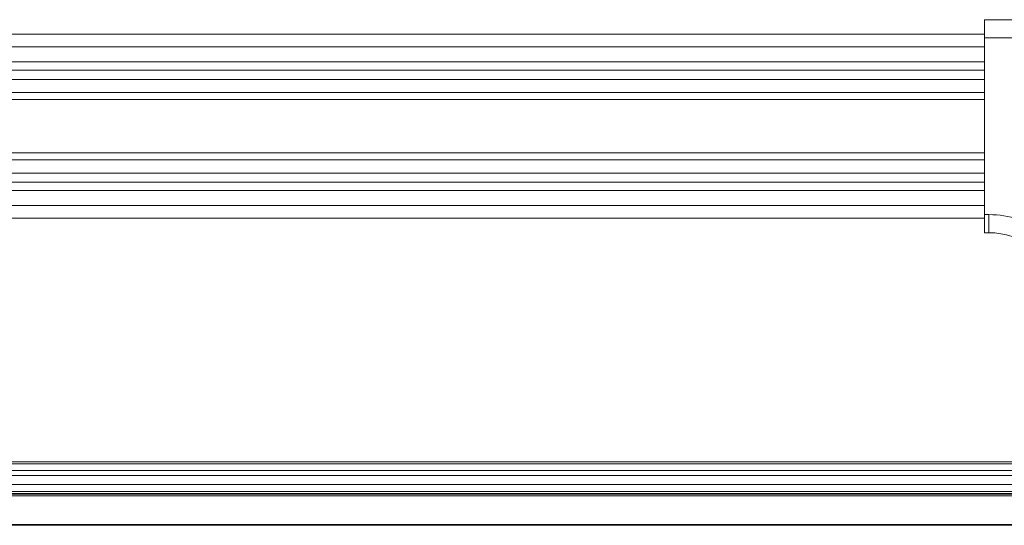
# Model space of a CAD drawing. Header units: millimetres. Extents: x 0 to 1118, y 0 to 864.
# Tile 128 of 248: x 293 to 360, y 498 to 533. Entities that reach past the tile are written whole.
import ezdxf

# ---------------------------------------------------------------- set-up
doc = ezdxf.new("R2010")
doc.units = ezdxf.units.MM

msp = doc.modelspace()

# ---------------------------------------------------------------- linework, layer by layer
at = {"color": 7, "linetype": 'Continuous', "lineweight": 15}
for p, q in [((365.039, 532.83), (359.057, 532.83)), ((359.057, 532.83), (359.057, 531.58)), ((359.057, 531.83), (172.807, 531.83)), ((359.057, 531.58), (366.289, 531.58)), ((359.057, 519.38), (359.057, 531.58)), ((172.807, 519.13), (359.057, 519.13)), ((359.36, 519.38), (359.057, 519.38)), ((359.057, 519.38), (359.057, 518.13)), ((359.36, 518.13), (359.36, 519.38)), ((359.057, 518.13), (359.36, 518.13)), ((368.019, 502.33), (163.844, 502.33)), ((368.019, 502.183), (163.844, 502.183)), ((368.019, 501.726), (163.844, 501.726)), ((368.019, 501.373), (163.844, 501.373)), ((368.019, 500.767), (163.844, 500.767)), ((163.062, 500.112), (368.802, 500.112)), ((163.069, 500.095), (368.795, 500.095)), ((368.795, 499.97), (163.069, 499.97)), ((368.019, 500.267), (163.844, 500.267)), ((368.019, 500.142), (163.844, 500.142)), ((166.42, 497.992), (365.444, 497.992)), ((365.444, 497.942), (166.42, 497.942))]:
    msp.add_line(p, q, dxfattribs=at)
at = {"color": 9, "linetype": 'Continuous', "lineweight": 15}
for p, q in [((172.807, 530.946), (359.057, 530.946)), ((359.057, 529.924), (172.807, 529.924)), ((172.807, 529.347), (359.057, 529.347)), ((359.057, 528.712), (172.807, 528.712)), ((172.807, 527.803), (359.057, 527.803)), ((359.057, 527.327), (172.807, 527.327)), ((172.807, 523.633), (359.057, 523.633)), ((359.057, 523.157), (172.807, 523.157)), ((172.807, 522.248), (359.057, 522.248)), ((359.057, 521.613), (172.807, 521.613)), ((172.807, 521.036), (359.057, 521.036)), ((359.057, 520.014), (172.807, 520.014))]:
    msp.add_line(p, q, dxfattribs=at)
at = {"color": 7, "linetype": 'Continuous', "lineweight": 15}
for radius in [6.25, 5]:
    msp.add_arc((359.36, 513.13), radius, 52.50196, 90, dxfattribs=at)

doc.saveas('drawing.dxf')
